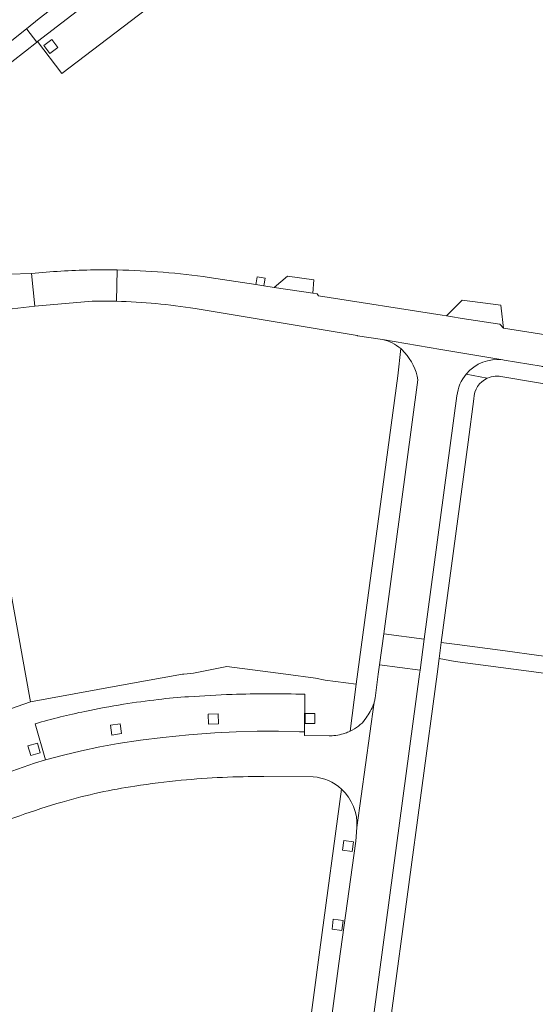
# Model space of a CAD drawing. Extents: x 152048 to 156914, y 461460 to 468786.
# Tile 218 of 256: x 154416 to 154478, y 467960 to 468079. Entities that reach past the tile are written whole.
import ezdxf

# ---------------------------------------------------------------- set-up
doc = ezdxf.new("R2010")
doc.units = 0
doc.header["$LTSCALE"] = 0.75
for name, color, linetype, lineweight in [('B-RO-VH-VERHARDING_ASFALT-GV', 251, 'CONTINUOUS', 18), ('B-RO-VH-VERHARDING_BETONSTRAATSTEEN-GV', 251, 'CONTINUOUS', 18), ('B-RO-VH-VERHARDING_TEGEL-GV', 251, 'CONTINUOUS', 18)]:
    doc.layers.add(name, color=color, linetype=linetype, lineweight=lineweight)

msp = doc.modelspace()

# ---------------------------------------------------------------- linework, layer by layer
at = {"layer": 'B-RO-VH-VERHARDING_ASFALT-GV'}
for points in [[(154424.267, 468049.097, 0.0204581), (154417.13, 468048.665)], [(154424.267, 468049.097, 0.0204581), (154417.13, 468048.665)], [(154427.519, 468049.101, 0.0083724), (154424.533, 468049.102)], [(154427.519, 468049.101, 0.0083724), (154424.533, 468049.102)], [(154438.674, 468048.191, 0.0317355), (154427.519, 468049.101)], [(154438.674, 468048.191, 0.0317355), (154427.519, 468049.101)], [(154424.477, 468045.31, -0.0101669), (154427.428, 468045.302)], [(154424.477, 468045.31, -0.0101669), (154427.428, 468045.302)], [(154427.428, 468045.302, -0.034213), (154437.005, 468044.415)], [(154427.428, 468045.302, -0.034213), (154437.005, 468044.415)]]:
    msp.add_lwpolyline(points, format="xyb", dxfattribs=at)
for points in [[(154424.533, 468049.102), (154424.267, 468049.097)], [(154424.533, 468049.102), (154424.267, 468049.097)], [(154427.519, 468049.101), (154427.428, 468045.302)], [(154427.428, 468045.302), (154427.519, 468049.101)], [(154427.519, 468049.101), (154427.428, 468045.302)], [(154427.428, 468045.302), (154427.519, 468049.101)], [(154417.13, 468048.665), (154417.542, 468044.701), (154424.477, 468045.31)], [(154417.13, 468048.665), (154417.542, 468044.701), (154424.477, 468045.31)], [(154480.348, 468041.083), (154474.423, 468042.029), (154474.003, 468042.501), (154469.437, 468043.22), (154468.008, 468043.445), (154467.522, 468043.521), (154467.011, 468043.602), (154451.967, 468045.973), (154451.827, 468046.192), (154451.295, 468046.273), (154446.576, 468046.99), (154445.333, 468047.179), (154444.358, 468047.327), (154438.674, 468048.191)], [(154480.348, 468041.083), (154474.423, 468042.029), (154474.003, 468042.501), (154469.437, 468043.22), (154468.008, 468043.445), (154467.522, 468043.521), (154467.011, 468043.602), (154451.967, 468045.973), (154451.827, 468046.192), (154451.295, 468046.273), (154446.576, 468046.99), (154445.333, 468047.179), (154444.358, 468047.327), (154438.674, 468048.191)], [(154437.005, 468044.415), (154456.687, 468041.157), (154456.71, 468041.105), (154459.742, 468040.651), (154466.836, 468039.457), (154474.377, 468038.182), (154474.539, 468038.161), (154478.996, 468037.43), (154479.022, 468037.421), (154487.793, 468036.006), (154487.965, 468035.977), (154488.411, 468035.914)], [(154437.005, 468044.415), (154456.687, 468041.157), (154456.71, 468041.105), (154459.742, 468040.651), (154466.836, 468039.457), (154474.377, 468038.182), (154474.539, 468038.161), (154478.996, 468037.43), (154479.022, 468037.421), (154487.793, 468036.006), (154487.965, 468035.977), (154488.411, 468035.914)]]:
    msp.add_lwpolyline(points, dxfattribs=at)
at = {"layer": 'B-RO-VH-VERHARDING_BETONSTRAATSTEEN-GV'}
for points in [[(154400.161, 468065.345), (154408.822, 468072.294), (154411.435, 468074.37), (154416.502, 468078.396), (154418.059, 468079.633), (154427.407, 468086.831), (154436.861, 468093.888), (154447.509, 468101.739), (154458.267, 468109.441), (154458.607, 468109.678), (154468.863, 468116.821), (154477.549, 468122.709), (154477.584, 468122.731)], [(154400.161, 468065.345), (154408.822, 468072.294), (154411.435, 468074.37), (154416.502, 468078.396), (154418.059, 468079.633), (154427.407, 468086.831), (154436.861, 468093.888), (154447.509, 468101.739), (154458.267, 468109.441), (154458.607, 468109.678), (154468.863, 468116.821), (154477.549, 468122.709), (154477.584, 468122.731)], [(154461.772, 468103.421), (154458.92, 468107.484), (154438.164, 468092.46), (154417.862, 468076.827), (154420.783, 468072.94), (154442.144, 468089.22)], [(154461.772, 468103.421), (154458.92, 468107.484), (154438.164, 468092.46), (154417.862, 468076.827), (154420.783, 468072.94), (154442.144, 468089.22)], [(154410.611, 468043.941), (154414.779, 468044.398), (154417.542, 468044.701), (154417.13, 468048.665), (154414.416, 468048.601), (154412.34, 468048.551), (154411.479, 468048.531)], [(154410.611, 468043.941), (154414.779, 468044.398), (154417.542, 468044.701), (154417.13, 468048.665), (154414.416, 468048.601), (154412.34, 468048.551), (154411.479, 468048.531)], [(154461.957, 468039.545), (154461.593, 468036.229), (154456.562, 467998.793), (154455.798, 467993.097)], [(154461.957, 468039.545), (154461.593, 468036.229), (154456.562, 467998.793), (154455.798, 467993.097)], [(154474.377, 468038.182), (154466.836, 468039.457), (154459.742, 468040.651)], [(154474.377, 468038.182), (154466.836, 468039.457), (154459.742, 468040.651)], [(154407.846, 468034.563), (154408.745, 468029.609), (154414.12, 468000), (154414.684, 467996.89), (154414.188, 467996.809), (154413.541, 467996.704), (154413.892, 467995.573), (154417.004, 467996.671), (154416.402, 468000), (154409.455, 468038.385), (154403.263, 468036.48), (154401.375, 468035.899), (154402.191, 468033.756), (154402.98, 468033.996), (154406.786, 468035.155)], [(154407.846, 468034.563), (154408.745, 468029.609), (154414.12, 468000), (154414.684, 467996.89), (154414.188, 467996.809), (154413.541, 467996.704), (154413.892, 467995.573), (154417.004, 467996.671), (154416.402, 468000), (154409.455, 468038.385), (154403.263, 468036.48), (154401.375, 468035.899), (154402.191, 468033.756), (154402.98, 468033.996), (154406.786, 468035.155)], [(154480.42, 468036.741), (154479.751, 468037.176), (154479.022, 468037.421), (154478.996, 468037.43), (154474.539, 468038.161), (154474.377, 468038.182)], [(154480.42, 468036.741), (154479.751, 468037.176), (154479.022, 468037.421), (154478.996, 468037.43), (154474.539, 468038.161), (154474.377, 468038.182)], [(154472.472, 468035.96), (154472.489, 468035.968), (154472.467, 468035.972), (154469.912, 468036.462)], [(154469.912, 468036.462), (154472.467, 468035.972), (154472.489, 468035.968)], [(154472.472, 468035.96), (154472.489, 468035.968), (154472.467, 468035.972), (154469.912, 468036.462)], [(154469.912, 468036.462), (154472.467, 468035.972), (154472.489, 468035.968)], [(154474.372, 468036.123), (154481.308, 468034.93), (154481.363, 468034.921)], [(154474.372, 468036.123), (154481.308, 468034.93), (154481.363, 468034.921)], [(154458.835, 467997.105), (154459.222, 468000), (154459.379, 468001.164), (154459.887, 468004.924), (154464.055, 468035.762)], [(154458.835, 467997.105), (154459.222, 468000), (154459.379, 468001.164), (154459.887, 468004.924), (154464.055, 468035.762)], [(154464.055, 468035.762), (154459.887, 468004.924)], [(154464.055, 468035.762), (154459.887, 468004.924)], [(154468.787, 468033.819), (154464.818, 468004.266), (154464.312, 468000.497), (154464.245, 468000), (154459.386, 467963.836), (154457.232, 467947.893), (154456.492, 467942.417)], [(154468.787, 468033.819), (154464.818, 468004.266), (154464.312, 468000.497), (154464.245, 468000), (154459.386, 467963.836), (154457.232, 467947.893), (154456.492, 467942.417)], [(154459.887, 468004.924), (154464.818, 468004.266), (154468.787, 468033.819)], [(154459.887, 468004.924), (154464.818, 468004.266), (154468.787, 468033.819)], [(154459.658, 467919.192), (154459.709, 467919.591), (154460.283, 467924.011), (154523.581, 467915.521), (154531.194, 467914.532), (154529.977, 467916.737), (154528.064, 467917.003), (154521.954, 467917.852), (154456.407, 467926.631), (154458.901, 467944.606), (154459.086, 467945.947), (154466.373, 468000), (154466.631, 468001.915), (154466.855, 468003.873), (154470.131, 468028.209), (154470.839, 468033.472)], [(154459.658, 467919.192), (154459.709, 467919.591), (154460.283, 467924.011), (154523.581, 467915.521), (154531.194, 467914.532), (154529.977, 467916.737), (154528.064, 467917.003), (154521.954, 467917.852), (154456.407, 467926.631), (154458.901, 467944.606), (154459.086, 467945.947), (154466.373, 468000), (154466.631, 468001.915), (154466.855, 468003.873), (154470.131, 468028.209), (154470.839, 468033.472)], [(154455.798, 467993.097), (154456.562, 467998.793), (154452.802, 467999.293), (154451.623, 467999.52), (154448.021, 468000), (154440.832, 468000.961), (154436.8, 468000.156), (154435.598, 468000.026), (154435.451, 468000), (154428.483, 467998.768), (154418.985, 467997.033), (154417.004, 467996.671), (154413.892, 467995.573), (154410.903, 467994.516), (154409.07, 467993.678), (154400.276, 467989.688), (154393.826, 467986.196), (154392.747, 467985.592), (154388.809, 467983.506)], [(154455.798, 467993.097), (154456.562, 467998.793), (154452.802, 467999.293), (154451.623, 467999.52), (154448.021, 468000), (154440.832, 468000.961), (154436.8, 468000.156), (154435.598, 468000.026), (154435.451, 468000), (154428.483, 467998.768), (154418.985, 467997.033), (154417.004, 467996.671), (154413.892, 467995.573), (154410.903, 467994.516), (154409.07, 467993.678), (154400.276, 467989.688), (154393.826, 467986.196), (154392.747, 467985.592), (154388.809, 467983.506)], [(154458.749, 467996.609), (154456.636, 467981.418), (154456.635, 467981.404), (154456.522, 467979.738), (154454.455, 467964.89), (154452.256, 467948.497), (154457.232, 467947.893), (154459.386, 467963.836), (154464.245, 468000), (154464.312, 468000.497), (154459.379, 468001.164), (154459.222, 468000), (154458.835, 467997.105)], [(154458.749, 467996.609), (154456.636, 467981.418), (154456.635, 467981.404), (154456.522, 467979.738), (154454.455, 467964.89), (154452.256, 467948.497), (154457.232, 467947.893), (154459.386, 467963.836), (154464.245, 468000), (154464.312, 468000.497), (154459.379, 468001.164), (154459.222, 468000), (154458.835, 467997.105)], [(154417.566, 467993.99), (154418.836, 467989.61), (154421.016, 467990.195), (154423.207, 467990.724), (154425.416, 467991.186), (154427.634, 467991.591), (154430.354, 467992.009), (154433.083, 467992.346), (154436.234, 467992.657), (154439.385, 467992.889), (154441.954, 467993.017), (154444.527, 467993.08), (154447.101, 467993.084), (154449.674, 467993.026), (154450.254, 467993.026), (154450.311, 467997.575)], [(154417.566, 467993.99), (154418.836, 467989.61), (154421.016, 467990.195), (154423.207, 467990.724), (154425.416, 467991.186), (154427.634, 467991.591), (154430.354, 467992.009), (154433.083, 467992.346), (154436.234, 467992.657), (154439.385, 467992.889), (154441.954, 467993.017), (154444.527, 467993.08), (154447.101, 467993.084), (154449.674, 467993.026), (154450.254, 467993.026), (154450.311, 467997.575)], [(154450.311, 467997.575), (154450.254, 467993.026), (154450.259, 467992.586), (154453.275, 467992.514), (154453.388, 467992.531)], [(154450.311, 467997.575), (154450.254, 467993.026), (154450.259, 467992.586), (154453.275, 467992.514), (154453.388, 467992.531)], [(154456.636, 467981.418), (154458.749, 467996.609)], [(154456.636, 467981.418), (154458.749, 467996.609)], [(154412.068, 467992.175), (154413.334, 467987.768), (154417.495, 467989.228), (154418.836, 467989.61), (154417.566, 467993.99)], [(154412.068, 467992.175), (154413.334, 467987.768), (154417.495, 467989.228), (154418.836, 467989.61), (154417.566, 467993.99)], [(154453.388, 467992.531), (154453.275, 467992.514), (154450.259, 467992.586), (154450.254, 467993.026), (154449.674, 467993.026), (154447.101, 467993.084), (154444.527, 467993.08), (154441.954, 467993.017), (154439.385, 467992.889), (154436.234, 467992.657), (154433.083, 467992.346), (154430.354, 467992.009), (154427.634, 467991.591), (154425.416, 467991.186), (154423.207, 467990.724), (154421.016, 467990.195), (154418.836, 467989.61), (154417.495, 467989.228), (154413.334, 467987.768)], [(154453.388, 467992.531), (154453.275, 467992.514), (154450.259, 467992.586), (154450.254, 467993.026), (154449.674, 467993.026), (154447.101, 467993.084), (154444.527, 467993.08), (154441.954, 467993.017), (154439.385, 467992.889), (154436.234, 467992.657), (154433.083, 467992.346), (154430.354, 467992.009), (154427.634, 467991.591), (154425.416, 467991.186), (154423.207, 467990.724), (154421.016, 467990.195), (154418.836, 467989.61), (154417.495, 467989.228), (154413.334, 467987.768)], [(154445.323, 467987.582), (154451.329, 467987.554)], [(154445.323, 467987.582), (154451.329, 467987.554)], [(154454.765, 467986.059), (154452.153, 467966.549), (154448.192, 467936.998), (154448.188, 467936.966), (154448.065, 467935.974), (154448.023, 467935.634), (154446.446, 467935.853), (154446.378, 467935.361)], [(154454.765, 467986.059), (154452.153, 467966.549), (154448.192, 467936.998), (154448.188, 467936.966), (154448.065, 467935.974), (154448.023, 467935.634), (154446.446, 467935.853), (154446.378, 467935.361)], [(154449.762, 467929.924), (154449.767, 467929.957), (154451.527, 467943.071), (154452.256, 467948.497), (154454.455, 467964.89), (154456.522, 467979.738), (154456.635, 467981.404), (154456.636, 467981.418)], [(154449.762, 467929.924), (154449.767, 467929.957), (154451.527, 467943.071), (154452.256, 467948.497), (154454.455, 467964.89), (154456.522, 467979.738), (154456.635, 467981.404), (154456.636, 467981.418)]]:
    msp.add_lwpolyline(points, dxfattribs=at)
for points in [[(154459.767, 468108.085), (154458.661, 468109.604), (154458.607, 468109.678), (154458.267, 468109.441), (154447.509, 468101.739), (154436.861, 468093.888), (154427.407, 468086.831), (154418.059, 468079.633), (154416.502, 468078.396), (154416.554, 468078.329), (154417.763, 468076.751), (154417.862, 468076.827), (154438.164, 468092.46), (154458.92, 468107.484)], [(154459.767, 468108.085), (154458.661, 468109.604), (154458.607, 468109.678), (154458.267, 468109.441), (154447.509, 468101.739), (154436.861, 468093.888), (154427.407, 468086.831), (154418.059, 468079.633), (154416.502, 468078.396), (154416.554, 468078.329), (154417.763, 468076.751), (154417.862, 468076.827), (154438.164, 468092.46), (154458.92, 468107.484)], [(154418.6, 468076.338), (154419.578, 468077.093), (154420.324, 468076.114), (154419.346, 468075.367)], [(154418.6, 468076.338), (154419.578, 468077.093), (154420.324, 468076.114), (154419.346, 468075.367)], [(154445.333, 468047.179), (154445.369, 468047.399), (154445.489, 468048.115), (154444.533, 468048.278), (154444.398, 468047.546), (154444.358, 468047.327)], [(154445.333, 468047.179), (154445.369, 468047.399), (154445.489, 468048.115), (154444.533, 468048.278), (154444.398, 468047.546), (154444.358, 468047.327)], [(154451.421, 468047.91), (154448.202, 468048.346), (154446.576, 468046.99), (154451.295, 468046.273)], [(154451.421, 468047.91), (154448.202, 468048.346), (154446.576, 468046.99), (154451.295, 468046.273)], [(154474.423, 468042.029), (154474.144, 468044.469), (154474.105, 468044.813), (154469.437, 468045.448), (154467.522, 468043.521), (154468.008, 468043.445), (154469.437, 468043.22), (154474.003, 468042.501)], [(154474.423, 468042.029), (154474.144, 468044.469), (154474.105, 468044.813), (154469.437, 468045.448), (154467.522, 468043.521), (154468.008, 468043.445), (154469.437, 468043.22), (154474.003, 468042.501)], [(154464.818, 468004.266), (154459.887, 468004.924), (154459.379, 468001.164), (154464.312, 468000.497)], [(154464.818, 468004.266), (154459.887, 468004.924), (154459.379, 468001.164), (154464.312, 468000.497)], [(154466.855, 468003.873), (154466.631, 468001.915), (154468.55, 468001.572), (154478.11, 468000.289), (154486.902, 467999.107), (154488.909, 467998.835), (154490.237, 467998.66), (154492.324, 467998.385), (154491.518, 468000.533), (154487.848, 468001.091), (154487.835, 468001.093), (154478.748, 468002.297), (154474.633, 468002.843), (154468.824, 468003.613)], [(154466.855, 468003.873), (154466.631, 468001.915), (154468.55, 468001.572), (154478.11, 468000.289), (154486.902, 467999.107), (154488.909, 467998.835), (154490.237, 467998.66), (154492.324, 467998.385), (154491.518, 468000.533), (154487.848, 468001.091), (154487.835, 468001.093), (154478.748, 468002.297), (154474.633, 468002.843), (154468.824, 468003.613)], [(154438.609, 467993.957), (154438.581, 467995.155), (154439.78, 467995.184), (154439.808, 467993.983)], [(154438.609, 467993.957), (154438.581, 467995.155), (154439.78, 467995.184), (154439.808, 467993.983)], [(154450.334, 467994.034), (154450.344, 467995.232), (154451.544, 467995.223), (154451.534, 467994.022)], [(154450.334, 467994.034), (154450.344, 467995.232), (154451.544, 467995.223), (154451.534, 467994.022)], [(154426.873, 467992.625), (154426.701, 467993.811), (154427.888, 467993.984), (154428.061, 467992.795)], [(154426.873, 467992.625), (154426.701, 467993.811), (154427.888, 467993.984), (154428.061, 467992.795)], [(154417.023, 467990.153), (154416.692, 467991.305), (154417.844, 467991.638), (154418.177, 467990.483)], [(154417.023, 467990.153), (154416.692, 467991.305), (154417.844, 467991.638), (154418.177, 467990.483)], [(154454.871, 467978.633), (154455.031, 467979.821), (154456.22, 467979.662), (154456.06, 467978.471)], [(154454.871, 467978.633), (154455.031, 467979.821), (154456.22, 467979.662), (154456.06, 467978.471)], [(154453.612, 467969.074), (154453.772, 467970.262), (154454.961, 467970.103), (154454.801, 467968.912)], [(154453.612, 467969.074), (154453.772, 467970.262), (154454.961, 467970.103), (154454.801, 467968.912)]]:
    msp.add_lwpolyline(points, close=True, dxfattribs=at)
for points in [[(154459.742, 468040.651, -0.1273482), (154461.957, 468039.545)], [(154459.742, 468040.651, -0.1273482), (154461.957, 468039.545)], [(154462.424, 468039.081, 0.0333007), (154461.957, 468039.545)], [(154461.957, 468039.545, -0.0333007), (154462.424, 468039.081)], [(154462.424, 468039.081, 0.0333007), (154461.957, 468039.545)], [(154461.957, 468039.545, -0.0333007), (154462.424, 468039.081)], [(154464.055, 468035.762, 0.1401612), (154462.424, 468039.081)], [(154462.424, 468039.081, -0.1401612), (154464.055, 468035.762)], [(154464.055, 468035.762, 0.1401612), (154462.424, 468039.081)], [(154462.424, 468039.081, -0.1401612), (154464.055, 468035.762)], [(154474.377, 468038.182, 0.2588791), (154469.912, 468036.462)], [(154469.912, 468036.462, -0.2588791), (154474.377, 468038.182)], [(154474.377, 468038.182, 0.2588791), (154469.912, 468036.462)], [(154469.912, 468036.462, -0.2588791), (154474.377, 468038.182)], [(154469.912, 468036.462, 0.1486563), (154468.787, 468033.819)], [(154468.787, 468033.819, -0.1486563), (154469.912, 468036.462)], [(154469.912, 468036.462, 0.1486563), (154468.787, 468033.819)], [(154468.787, 468033.819, -0.1486563), (154469.912, 468036.462)], [(154470.839, 468033.472, -0.2884408), (154472.472, 468035.96)], [(154470.839, 468033.472, -0.2884408), (154472.472, 468035.96)], [(154472.489, 468035.968, -0.1747176), (154474.372, 468036.123)], [(154472.489, 468035.968, -0.1747176), (154474.372, 468036.123)], [(154432.489, 467996.943, 0.011619), (154428.281, 467996.36)], [(154428.281, 467996.36, -0.011619), (154432.489, 467996.943)], [(154432.489, 467996.943, 0.011619), (154428.281, 467996.36)], [(154428.281, 467996.36, -0.011619), (154432.489, 467996.943)], [(154436.194, 467997.282, 0.0115831), (154432.489, 467996.943)], [(154432.489, 467996.943, -0.0115831), (154436.194, 467997.282)], [(154436.194, 467997.282, 0.0115831), (154432.489, 467996.943)], [(154432.489, 467996.943, -0.0115831), (154436.194, 467997.282)], [(154441.475, 467997.554, 0.0083389), (154436.194, 467997.282)], [(154436.194, 467997.282, -0.0083389), (154441.475, 467997.554)], [(154441.475, 467997.554, 0.0083389), (154436.194, 467997.282)], [(154436.194, 467997.282, -0.0083389), (154441.475, 467997.554)], [(154445.902, 467997.637, 0.0083591), (154441.475, 467997.554)], [(154441.475, 467997.554, -0.0083591), (154445.902, 467997.637)], [(154445.902, 467997.637, 0.0083591), (154441.475, 467997.554)], [(154441.475, 467997.554, -0.0083591), (154445.902, 467997.637)], [(154450.311, 467997.575, 0.0081667), (154445.902, 467997.637)], [(154445.902, 467997.637, -0.0081667), (154450.311, 467997.575)], [(154450.311, 467997.575, 0.0081667), (154445.902, 467997.637)], [(154445.902, 467997.637, -0.0081667), (154450.311, 467997.575)], [(154458.574, 467996.133, 0.0443078), (154458.749, 467996.609)], [(154458.749, 467996.609, -0.0443078), (154458.574, 467996.133)], [(154458.574, 467996.133, 0.0443078), (154458.749, 467996.609)], [(154458.749, 467996.609, -0.0443078), (154458.574, 467996.133)], [(154458.749, 467996.609, 0.0444178), (154458.835, 467997.105)], [(154458.835, 467997.105, -0.0444178), (154458.749, 467996.609)], [(154458.749, 467996.609, 0.0444178), (154458.835, 467997.105)], [(154458.835, 467997.105, -0.0444178), (154458.749, 467996.609)], [(154423.604, 467995.501, 0.0101182), (154420.635, 467994.827)], [(154420.635, 467994.827, -0.0101182), (154423.604, 467995.501)], [(154423.604, 467995.501, 0.0101182), (154420.635, 467994.827)], [(154420.635, 467994.827, -0.0101182), (154423.604, 467995.501)], [(154428.281, 467996.36, 0.0104768), (154423.604, 467995.501)], [(154423.604, 467995.501, -0.0104768), (154428.281, 467996.36)], [(154428.281, 467996.36, 0.0104768), (154423.604, 467995.501)], [(154423.604, 467995.501, -0.0104768), (154428.281, 467996.36)], [(154457.616, 467994.51, 0.0459507), (154458.574, 467996.133)], [(154458.574, 467996.133, -0.0459507), (154457.616, 467994.51)], [(154457.616, 467994.51, 0.0459507), (154458.574, 467996.133)], [(154458.574, 467996.133, -0.0459507), (154457.616, 467994.51)], [(154420.635, 467994.827, 0.0107527), (154417.566, 467993.99)], [(154417.566, 467993.99, -0.0107527), (154420.635, 467994.827)], [(154420.635, 467994.827, 0.0107527), (154417.566, 467993.99)], [(154417.566, 467993.99, -0.0107527), (154420.635, 467994.827)], [(154456.834, 467993.716, 0.0786757), (154457.616, 467994.51)], [(154457.616, 467994.51, -0.0786757), (154456.834, 467993.716)], [(154456.834, 467993.716, 0.0786757), (154457.616, 467994.51)], [(154457.616, 467994.51, -0.0786757), (154456.834, 467993.716)], [(154455.203, 467992.857, 0.0272092), (154455.798, 467993.097)], [(154455.798, 467993.097, -0.0272092), (154455.203, 467992.857)], [(154455.203, 467992.857, 0.0272092), (154455.798, 467993.097)], [(154455.798, 467993.097, -0.0272092), (154455.203, 467992.857)], [(154455.798, 467993.097, 0.0512998), (154456.834, 467993.716)], [(154456.834, 467993.716, -0.0512998), (154455.798, 467993.097)], [(154455.798, 467993.097, 0.0512998), (154456.834, 467993.716)], [(154456.834, 467993.716, -0.0512998), (154455.798, 467993.097)], [(154453.388, 467992.531, 0.077121), (154455.203, 467992.857)], [(154455.203, 467992.857, -0.077121), (154453.388, 467992.531)], [(154453.388, 467992.531, 0.077121), (154455.203, 467992.857)], [(154455.203, 467992.857, -0.077121), (154453.388, 467992.531)], [(154429.669, 467986.436, -0.0131439), (154435.307, 467987.132)], [(154429.669, 467986.436, -0.0131439), (154435.307, 467987.132)], [(154435.307, 467987.132, -0.013384), (154440.309, 467987.487)], [(154435.307, 467987.132, -0.013384), (154440.309, 467987.487)], [(154440.309, 467987.487, -0.0133653), (154445.323, 467987.582)], [(154440.309, 467987.487, -0.0133653), (154445.323, 467987.582)], [(154451.329, 467987.554, -0.166837), (154454.765, 467986.059)], [(154451.329, 467987.554, -0.166837), (154454.765, 467986.059)], [(154425.361, 467985.641, -0.0165182), (154429.669, 467986.436)], [(154425.361, 467985.641, -0.0165182), (154429.669, 467986.436)], [(154456.636, 467981.418, 0.2281887), (154454.765, 467986.059)], [(154454.765, 467986.059, -0.2281887), (154456.636, 467981.418)], [(154456.636, 467981.418, 0.2281887), (154454.765, 467986.059)], [(154454.765, 467986.059, -0.2281887), (154456.636, 467981.418)], [(154420.853, 467984.49, -0.0170988), (154425.361, 467985.641)], [(154420.853, 467984.49, -0.0170988), (154425.361, 467985.641)], [(154415.683, 467982.821, -0.0144948), (154420.853, 467984.49)], [(154415.683, 467982.821, -0.0144948), (154420.853, 467984.49)], [(154411.92, 467981.361, -0.0148166), (154415.683, 467982.821)], [(154411.92, 467981.361, -0.0148166), (154415.683, 467982.821)]]:
    msp.add_lwpolyline(points, format="xyb", dxfattribs=at)
at = {"layer": 'B-RO-VH-VERHARDING_TEGEL-GV'}
msp.add_lwpolyline([(154416.502, 468078.396), (154411.435, 468074.37), (154411.505, 468074.289), (154412.776, 468072.826), (154412.782, 468072.819), (154414.711, 468074.364), (154416.374, 468075.679), (154417.738, 468076.733), (154417.763, 468076.751), (154416.554, 468078.329)], close=True, dxfattribs=at)
msp.add_lwpolyline([(154416.502, 468078.396), (154411.435, 468074.37), (154411.505, 468074.289), (154412.776, 468072.826), (154412.782, 468072.819), (154414.711, 468074.364), (154416.374, 468075.679), (154417.738, 468076.733), (154417.763, 468076.751), (154416.554, 468078.329)], close=True, dxfattribs=at)

doc.saveas('drawing.dxf')
